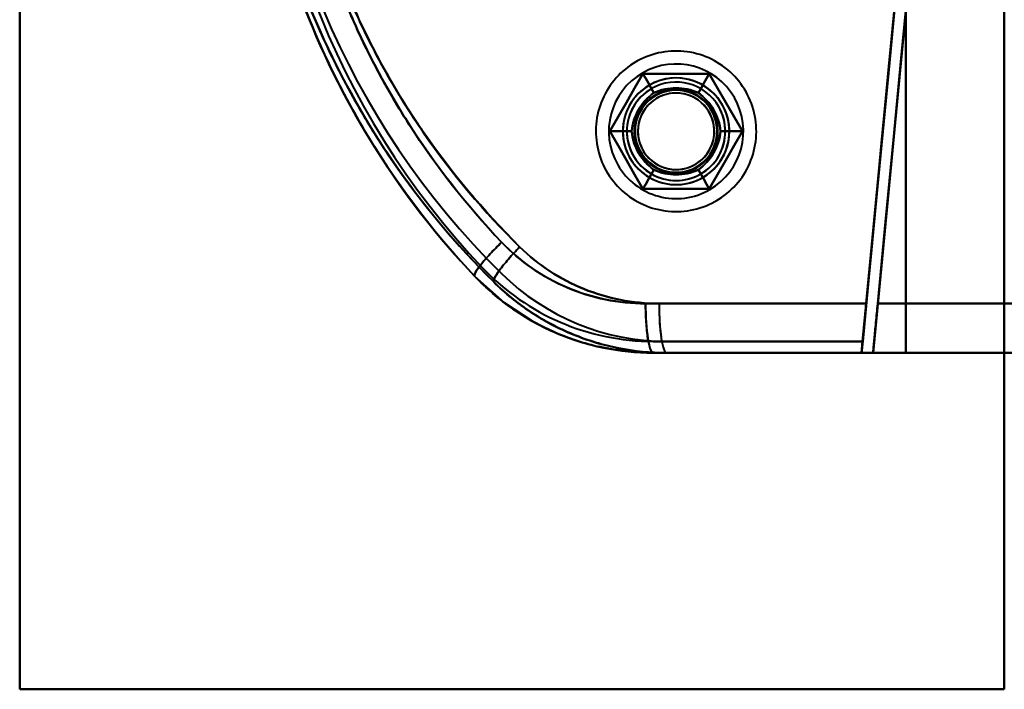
# Model space of a CAD drawing. Header units: millimetres. Extents: x -1442 to 3067, y -120 to 1210.
# Tile 30 of 71: x 370 to 430, y 196 to 237. Entities that reach past the tile are written whole.
import ezdxf

# ---------------------------------------------------------------- set-up
doc = ezdxf.new("R2010")
doc.units = ezdxf.units.MM
doc.layers.add('G-IMPT', color=8, linetype='Continuous', lineweight=40)

# ---------------------------------------------------------------- blocks, each defined once
blk = doc.blocks.new('NEXA 2000 CALQUES_dwg-762145-Gauche')
at = {"layer": 'G-IMPT'}
for p, q in [((408.643, 219.372), (422.089, 219.372)), ((422.089, 219.372), (408.643, 219.372)), ((409.463, 219.372), (422.085, 219.372)), ((422.085, 219.372), (409.463, 219.372)), ((455.221, 219.372), (422.788, 219.372)), ((422.788, 219.372), (455.221, 219.372)), ((455.221, 219.372), (422.788, 219.372)), ((422.788, 219.372), (455.221, 219.372)), ((409.105, 216.372), (421.802, 216.372)), ((409.105, 216.372), (421.802, 216.372)), ((421.802, 216.372), (409.105, 216.372)), ((421.797, 216.372), (409.919, 216.372)), ((421.797, 216.372), (409.919, 216.372)), ((409.919, 216.372), (421.797, 216.372)), ((455.305, 216.372), (422.5, 216.372)), ((422.5, 216.372), (455.305, 216.372)), ((455.305, 216.372), (422.5, 216.372)), ((422.5, 216.372), (455.305, 216.372))]:
    blk.add_line(p, q, dxfattribs=at)
at = {"layer": 'G-IMPT', "flags": 128}
for points in [[(370.5, 315.872), (370.5, 285.872), (370.5, 255.872), (370.5, 225.872), (370.5, 195.872)], [(370.5, 195.872), (370.5, 225.872), (370.5, 255.872), (370.5, 285.872), (370.5, 315.872)], [(370.5, 315.872), (370.5, 285.872), (370.5, 255.872), (370.5, 225.872), (370.5, 195.872)], [(370.5, 195.872), (370.5, 225.872), (370.5, 255.872), (370.5, 285.872), (370.5, 315.872)], [(370.5, 195.872), (370.5, 225.872), (370.5, 255.872), (370.5, 285.872), (370.5, 315.872)], [(370.5, 195.872), (370.5, 225.872), (370.5, 255.872), (370.5, 285.872), (370.5, 315.872)], [(370.5, 315.872), (370.5, 285.872), (370.5, 255.872), (370.5, 225.872), (370.5, 195.872)], [(370.5, 315.872), (370.5, 285.872), (370.5, 255.872), (370.5, 225.872), (370.5, 195.872)], [(430.5, 195.872), (430.5, 225.872), (430.5, 255.872), (430.5, 285.872), (430.5, 315.872)], [(430.5, 315.872), (430.5, 285.872), (430.5, 255.872), (430.5, 225.872), (430.5, 195.872)], [(430.5, 195.872), (430.5, 225.872), (430.5, 255.872), (430.5, 285.872), (430.5, 315.872)], [(430.5, 315.872), (430.5, 285.872), (430.5, 255.872), (430.5, 225.872), (430.5, 195.872)], [(430.5, 315.872), (430.5, 285.872), (430.5, 255.872), (430.5, 225.872), (430.5, 195.872)], [(430.5, 315.872), (430.5, 285.872), (430.5, 255.872), (430.5, 225.872), (430.5, 195.872)], [(430.5, 195.872), (430.5, 225.872), (430.5, 255.872), (430.5, 285.872), (430.5, 315.872)], [(430.5, 195.872), (430.5, 225.872), (430.5, 255.872), (430.5, 285.872), (430.5, 315.872)], [(424.5, 216.372), (424.5, 236.122), (424.5, 255.872), (424.5, 275.622), (424.5, 295.372)], [(424.5, 295.372), (424.5, 275.622), (424.5, 255.872), (424.5, 236.122), (424.5, 216.372)], [(424.5, 216.372), (424.5, 236.122), (424.5, 255.872), (424.5, 275.622), (424.5, 295.372)], [(424.5, 295.372), (424.5, 275.622), (424.5, 255.872), (424.5, 236.122), (424.5, 216.372)], [(424.5, 295.372), (424.5, 275.622), (424.5, 255.872), (424.5, 236.122), (424.5, 216.372)], [(424.5, 216.372), (424.5, 236.122), (424.5, 255.872), (424.5, 275.622), (424.5, 295.372)], [(424.5, 216.372), (424.5, 236.122), (424.5, 255.872), (424.5, 275.622), (424.5, 295.372)], [(424.5, 295.372), (424.5, 275.622), (424.5, 255.872), (424.5, 236.122), (424.5, 216.372)], [(430.5, 295.372), (430.5, 275.622), (430.5, 255.872), (430.5, 236.122), (430.5, 216.372)], [(430.5, 216.372), (430.5, 236.122), (430.5, 255.872), (430.5, 275.622), (430.5, 295.372)], [(430.5, 216.372), (430.5, 236.122), (430.5, 255.872), (430.5, 275.622), (430.5, 295.372)], [(430.5, 295.372), (430.5, 275.622), (430.5, 255.872), (430.5, 236.122), (430.5, 216.372)], [(421.869, 217.072), (422.412, 222.732), (422.955, 228.391), (423.498, 234.051), (424.041, 239.71)], [(424.041, 239.71), (423.498, 234.051), (422.955, 228.391), (422.412, 222.732), (421.869, 217.072)], [(422.089, 219.372), (422.577, 224.456), (423.065, 229.54), (423.553, 234.625), (424.041, 239.71)], [(424.041, 239.71), (423.553, 234.625), (423.065, 229.54), (422.577, 224.456), (422.089, 219.372)], [(424.006, 239.394), (423.47, 233.814), (422.935, 228.233), (422.399, 222.653), (421.864, 217.072)], [(421.864, 217.072), (422.399, 222.653), (422.935, 228.233), (423.47, 233.814), (424.006, 239.394)], [(424.006, 239.394), (423.526, 234.388), (423.045, 229.382), (422.565, 224.377), (422.085, 219.372)], [(422.085, 219.372), (422.565, 224.377), (423.045, 229.382), (423.526, 234.388), (424.006, 239.394)], [(424.703, 239.327), (424.152, 233.589), (423.601, 227.85), (423.051, 222.111), (422.5, 216.372)], [(422.5, 216.372), (423.051, 222.111), (423.601, 227.85), (424.152, 233.589), (424.703, 239.327)], [(422.5, 216.372), (423.051, 222.111), (423.601, 227.85), (424.152, 233.589), (424.703, 239.327)], [(424.703, 239.327), (424.152, 233.589), (423.601, 227.85), (423.051, 222.111), (422.5, 216.372)], [(424.703, 239.327), (424.224, 234.338), (423.745, 229.348), (423.266, 224.36), (422.788, 219.372)], [(422.788, 219.372), (423.266, 224.36), (423.745, 229.348), (424.224, 234.338), (424.703, 239.327)], [(422.788, 219.372), (423.266, 224.36), (423.745, 229.348), (424.224, 234.338), (424.703, 239.327)], [(424.703, 239.327), (424.224, 234.338), (423.745, 229.348), (423.266, 224.36), (422.788, 219.372)], [(412.945, 225.637), (413.113, 225.738), (413.276, 225.846), (413.435, 225.96), (413.589, 226.081), (413.738, 226.207), (413.882, 226.34), (414.02, 226.478), (414.153, 226.621), (414.28, 226.77), (414.401, 226.924), (414.516, 227.082), (414.625, 227.245), (414.726, 227.412), (414.821, 227.583), (414.91, 227.757), (414.991, 227.936), (415.064, 228.117), (415.131, 228.301), (415.19, 228.487), (415.242, 228.676), (415.286, 228.866), (415.322, 229.058), (415.351, 229.252), (415.372, 229.446), (415.385, 229.642), (415.39, 229.837), (415.388, 230.033), (415.377, 230.228), (415.359, 230.423), (415.333, 230.617), (415.3, 230.809), (415.258, 231.001), (415.21, 231.19), (415.153, 231.377), (415.089, 231.562), (415.018, 231.744), (414.939, 231.923), (414.854, 232.099), (414.761, 232.272), (414.662, 232.44), (414.556, 232.605), (414.443, 232.765), (414.325, 232.92), (414.2, 233.07), (414.069, 233.216), (413.932, 233.356), (413.79, 233.49), (413.643, 233.619), (413.491, 233.742), (413.334, 233.858), (413.172, 233.968), (413.006, 234.072), (412.836, 234.169), (412.662, 234.259), (412.485, 234.342), (412.305, 234.417), (412.122, 234.486), (411.936, 234.547), (411.748, 234.601), (411.558, 234.647), (411.366, 234.685), (411.173, 234.716), (410.978, 234.739), (410.783, 234.755), (410.588, 234.762), (410.392, 234.762), (410.197, 234.753), (410.002, 234.737), (409.808, 234.714), (409.615, 234.682), (409.423, 234.643), (409.233, 234.596), (409.045, 234.541), (408.86, 234.479), (408.677, 234.41), (408.497, 234.334), (408.32, 234.25), (408.147, 234.159), (408.055, 234.108)], [(412.945, 225.637), (413.113, 225.738), (413.276, 225.846), (413.435, 225.96), (413.589, 226.081), (413.738, 226.207), (413.882, 226.34), (414.02, 226.478), (414.153, 226.621), (414.28, 226.77), (414.401, 226.924), (414.516, 227.082), (414.625, 227.245), (414.726, 227.412), (414.821, 227.583), (414.91, 227.757), (414.991, 227.936), (415.064, 228.117), (415.131, 228.301), (415.19, 228.487), (415.242, 228.676), (415.286, 228.866), (415.322, 229.058), (415.351, 229.252), (415.372, 229.446), (415.385, 229.642), (415.39, 229.837), (415.388, 230.033), (415.377, 230.228), (415.359, 230.423), (415.333, 230.617), (415.3, 230.809), (415.258, 231.001), (415.21, 231.19), (415.153, 231.377), (415.089, 231.562), (415.018, 231.744), (414.939, 231.923), (414.854, 232.099), (414.761, 232.272), (414.662, 232.44), (414.556, 232.605), (414.443, 232.765), (414.325, 232.92), (414.2, 233.07), (414.069, 233.216), (413.932, 233.356), (413.79, 233.49), (413.643, 233.619), (413.491, 233.742), (413.334, 233.858), (413.172, 233.968), (413.006, 234.072), (412.836, 234.169), (412.662, 234.259), (412.485, 234.342), (412.305, 234.417), (412.122, 234.486), (411.936, 234.547), (411.748, 234.601), (411.558, 234.647), (411.366, 234.685), (411.173, 234.716), (410.978, 234.739), (410.783, 234.755), (410.588, 234.762), (410.392, 234.762), (410.197, 234.753), (410.002, 234.737), (409.808, 234.714), (409.615, 234.682), (409.423, 234.643), (409.233, 234.596), (409.045, 234.541), (408.86, 234.479), (408.677, 234.41), (408.497, 234.334), (408.32, 234.25), (408.147, 234.159), (408.055, 234.108)], [(408.055, 234.108), (407.887, 234.006), (407.724, 233.899), (407.565, 233.784), (407.411, 233.664), (407.262, 233.537), (407.118, 233.405), (406.98, 233.267), (406.847, 233.123), (406.72, 232.975), (406.599, 232.821), (406.484, 232.663), (406.375, 232.5), (406.274, 232.333), (406.179, 232.162), (406.09, 231.987), (406.009, 231.809), (405.936, 231.628), (405.869, 231.444), (405.81, 231.258), (405.758, 231.069), (405.714, 230.878), (405.678, 230.686), (405.649, 230.493), (405.628, 230.298), (405.615, 230.103), (405.61, 229.908), (405.612, 229.712), (405.623, 229.517), (405.641, 229.322), (405.667, 229.128), (405.7, 228.935), (405.741, 228.744), (405.79, 228.555), (405.847, 228.367), (405.911, 228.183), (405.982, 228), (406.06, 227.821), (406.146, 227.645), (406.239, 227.473), (406.338, 227.304), (406.444, 227.14), (406.556, 226.98), (406.675, 226.825), (406.8, 226.674), (406.931, 226.529), (407.068, 226.389), (407.21, 226.254), (407.357, 226.126), (407.509, 226.003), (407.666, 225.886), (407.828, 225.776), (407.994, 225.673), (408.164, 225.576), (408.338, 225.486), (408.515, 225.403), (408.695, 225.327), (408.878, 225.259), (409.064, 225.197), (409.252, 225.144), (409.442, 225.098), (409.634, 225.059), (409.827, 225.028), (410.022, 225.005), (410.217, 224.99), (410.412, 224.983), (410.608, 224.983), (410.803, 224.991), (410.998, 225.007), (411.192, 225.031), (411.385, 225.063), (411.577, 225.102), (411.767, 225.149), (411.955, 225.203), (412.14, 225.265), (412.323, 225.334), (412.503, 225.411), (412.68, 225.495), (412.853, 225.585), (412.945, 225.637)], [(408.055, 234.108), (407.887, 234.006), (407.724, 233.899), (407.565, 233.784), (407.411, 233.664), (407.262, 233.537), (407.118, 233.405), (406.98, 233.267), (406.847, 233.123), (406.72, 232.975), (406.599, 232.821), (406.484, 232.663), (406.375, 232.5), (406.274, 232.333), (406.179, 232.162), (406.09, 231.987), (406.009, 231.809), (405.936, 231.628), (405.869, 231.444), (405.81, 231.258), (405.758, 231.069), (405.714, 230.878), (405.678, 230.686), (405.649, 230.493), (405.628, 230.298), (405.615, 230.103), (405.61, 229.908), (405.612, 229.712), (405.623, 229.517), (405.641, 229.322), (405.667, 229.128), (405.7, 228.935), (405.741, 228.744), (405.79, 228.555), (405.847, 228.367), (405.911, 228.183), (405.982, 228), (406.06, 227.821), (406.146, 227.645), (406.239, 227.473), (406.338, 227.304), (406.444, 227.14), (406.556, 226.98), (406.675, 226.825), (406.8, 226.674), (406.931, 226.529), (407.068, 226.389), (407.21, 226.254), (407.357, 226.126), (407.509, 226.003), (407.666, 225.886), (407.828, 225.776), (407.994, 225.673), (408.164, 225.576), (408.338, 225.486), (408.515, 225.403), (408.695, 225.327), (408.878, 225.259), (409.064, 225.197), (409.252, 225.144), (409.442, 225.098), (409.634, 225.059), (409.827, 225.028), (410.022, 225.005), (410.217, 224.99), (410.412, 224.983), (410.608, 224.983), (410.803, 224.991), (410.998, 225.007), (411.192, 225.031), (411.385, 225.063), (411.577, 225.102), (411.767, 225.149), (411.955, 225.203), (412.14, 225.265), (412.323, 225.334), (412.503, 225.411), (412.68, 225.495), (412.853, 225.585), (412.945, 225.637)], [(408.479, 233.372), (407.974, 232.497), (407.469, 231.622), (406.964, 230.747), (406.459, 229.872)], [(406.459, 229.872), (406.964, 230.747), (407.469, 231.622), (407.974, 232.497), (408.479, 233.372)], [(406.459, 229.872), (406.964, 230.747), (407.469, 231.622), (407.974, 232.497), (408.479, 233.372)], [(408.479, 233.372), (407.974, 232.497), (407.469, 231.622), (406.964, 230.747), (406.459, 229.872)], [(408.479, 233.372), (407.974, 232.497), (407.469, 231.622), (406.964, 230.747), (406.459, 229.872)], [(406.459, 229.872), (406.964, 230.747), (407.469, 231.622), (407.974, 232.497), (408.479, 233.372)], [(408.479, 233.372), (407.974, 232.497), (407.469, 231.622), (406.964, 230.747), (406.459, 229.872)], [(406.459, 229.872), (406.964, 230.747), (407.469, 231.622), (407.974, 232.497), (408.479, 233.372)], [(406.459, 229.872), (406.964, 230.747), (407.469, 231.622), (407.974, 232.497), (408.479, 233.372)], [(408.479, 233.372), (407.974, 232.497), (407.469, 231.622), (406.964, 230.747), (406.459, 229.872)], [(406.459, 229.872), (406.964, 230.747), (407.469, 231.622), (407.974, 232.497), (408.479, 233.372)], [(408.479, 233.372), (407.974, 232.497), (407.469, 231.622), (406.964, 230.747), (406.459, 229.872)], [(412.521, 233.372), (411.51, 233.372), (410.5, 233.372), (409.49, 233.372), (408.479, 233.372)], [(408.479, 233.372), (408.646, 233.084), (408.812, 232.795), (408.979, 232.507), (409.145, 232.218)], [(409.145, 232.218), (408.979, 232.507), (408.812, 232.795), (408.646, 233.084), (408.479, 233.372)], [(408.479, 233.372), (408.646, 233.084), (408.812, 232.795), (408.979, 232.507), (409.145, 232.218)], [(409.145, 232.218), (408.979, 232.507), (408.812, 232.795), (408.646, 233.084), (408.479, 233.372)], [(408.479, 233.372), (409.49, 233.372), (410.5, 233.372), (411.51, 233.372), (412.521, 233.372)], [(408.479, 233.372), (409.49, 233.372), (410.5, 233.372), (411.51, 233.372), (412.521, 233.372)], [(412.521, 233.372), (411.51, 233.372), (410.5, 233.372), (409.49, 233.372), (408.479, 233.372)], [(412.521, 233.372), (411.51, 233.372), (410.5, 233.372), (409.49, 233.372), (408.479, 233.372)], [(408.479, 233.372), (409.49, 233.372), (410.5, 233.372), (411.51, 233.372), (412.521, 233.372)], [(412.521, 233.372), (411.51, 233.372), (410.5, 233.372), (409.49, 233.372), (408.479, 233.372)], [(408.479, 233.372), (409.49, 233.372), (410.5, 233.372), (411.51, 233.372), (412.521, 233.372)], [(408.479, 233.372), (409.49, 233.372), (410.5, 233.372), (411.51, 233.372), (412.521, 233.372)], [(412.521, 233.372), (411.51, 233.372), (410.5, 233.372), (409.49, 233.372), (408.479, 233.372)], [(408.479, 233.372), (409.49, 233.372), (410.5, 233.372), (411.51, 233.372), (412.521, 233.372)], [(412.521, 233.372), (411.51, 233.372), (410.5, 233.372), (409.49, 233.372), (408.479, 233.372)], [(411.855, 232.218), (412.021, 232.507), (412.188, 232.795), (412.354, 233.084), (412.521, 233.372)], [(412.521, 233.372), (412.354, 233.084), (412.188, 232.795), (412.021, 232.507), (411.855, 232.218)], [(412.521, 233.372), (412.354, 233.084), (412.188, 232.795), (412.021, 232.507), (411.855, 232.218)], [(411.855, 232.218), (412.021, 232.507), (412.188, 232.795), (412.354, 233.084), (412.521, 233.372)], [(414.541, 229.872), (414.036, 230.747), (413.531, 231.622), (413.026, 232.497), (412.521, 233.372)], [(412.521, 233.372), (413.026, 232.497), (413.531, 231.622), (414.036, 230.747), (414.541, 229.872)], [(412.521, 233.372), (413.026, 232.497), (413.531, 231.622), (414.036, 230.747), (414.541, 229.872)], [(414.541, 229.872), (414.036, 230.747), (413.531, 231.622), (413.026, 232.497), (412.521, 233.372)], [(414.541, 229.872), (414.036, 230.747), (413.531, 231.622), (413.026, 232.497), (412.521, 233.372)], [(412.521, 233.372), (413.026, 232.497), (413.531, 231.622), (414.036, 230.747), (414.541, 229.872)], [(414.541, 229.872), (414.036, 230.747), (413.531, 231.622), (413.026, 232.497), (412.521, 233.372)], [(412.521, 233.372), (413.026, 232.497), (413.531, 231.622), (414.036, 230.747), (414.541, 229.872)], [(412.521, 233.372), (413.026, 232.497), (413.531, 231.622), (414.036, 230.747), (414.541, 229.872)], [(414.541, 229.872), (414.036, 230.747), (413.531, 231.622), (413.026, 232.497), (412.521, 233.372)], [(412.521, 233.372), (413.026, 232.497), (413.531, 231.622), (414.036, 230.747), (414.541, 229.872)], [(414.541, 229.872), (414.036, 230.747), (413.531, 231.622), (413.026, 232.497), (412.521, 233.372)], [(406.459, 229.872), (406.792, 229.872), (407.125, 229.872), (407.458, 229.872), (407.791, 229.872)], [(407.791, 229.872), (407.458, 229.872), (407.125, 229.872), (406.792, 229.872), (406.459, 229.872)], [(406.459, 229.872), (406.964, 228.997), (407.469, 228.122), (407.974, 227.247), (408.479, 226.372)], [(408.479, 226.372), (407.974, 227.247), (407.469, 228.122), (406.964, 228.997), (406.459, 229.872)], [(406.459, 229.872), (406.792, 229.872), (407.125, 229.872), (407.458, 229.872), (407.791, 229.872)], [(407.791, 229.872), (407.458, 229.872), (407.125, 229.872), (406.792, 229.872), (406.459, 229.872)], [(408.479, 226.372), (407.974, 227.247), (407.469, 228.122), (406.964, 228.997), (406.459, 229.872)], [(406.459, 229.872), (406.964, 228.997), (407.469, 228.122), (407.974, 227.247), (408.479, 226.372)], [(406.459, 229.872), (406.964, 228.997), (407.469, 228.122), (407.974, 227.247), (408.479, 226.372)], [(408.479, 226.372), (407.974, 227.247), (407.469, 228.122), (406.964, 228.997), (406.459, 229.872)], [(406.459, 229.872), (406.964, 228.997), (407.469, 228.122), (407.974, 227.247), (408.479, 226.372)], [(408.479, 226.372), (407.974, 227.247), (407.469, 228.122), (406.964, 228.997), (406.459, 229.872)], [(408.479, 226.372), (407.974, 227.247), (407.469, 228.122), (406.964, 228.997), (406.459, 229.872)], [(406.459, 229.872), (406.964, 228.997), (407.469, 228.122), (407.974, 227.247), (408.479, 226.372)], [(408.479, 226.372), (407.974, 227.247), (407.469, 228.122), (406.964, 228.997), (406.459, 229.872)], [(406.459, 229.872), (406.964, 228.997), (407.469, 228.122), (407.974, 227.247), (408.479, 226.372)], [(412.521, 226.372), (413.026, 227.247), (413.531, 228.122), (414.036, 228.997), (414.541, 229.872)], [(414.541, 229.872), (414.036, 228.997), (413.531, 228.122), (413.026, 227.247), (412.521, 226.372)], [(414.541, 229.872), (414.036, 228.997), (413.531, 228.122), (413.026, 227.247), (412.521, 226.372)], [(412.521, 226.372), (413.026, 227.247), (413.531, 228.122), (414.036, 228.997), (414.541, 229.872)], [(412.521, 226.372), (413.026, 227.247), (413.531, 228.122), (414.036, 228.997), (414.541, 229.872)], [(414.541, 229.872), (414.036, 228.997), (413.531, 228.122), (413.026, 227.247), (412.521, 226.372)], [(412.521, 226.372), (413.026, 227.247), (413.531, 228.122), (414.036, 228.997), (414.541, 229.872)], [(414.541, 229.872), (414.036, 228.997), (413.531, 228.122), (413.026, 227.247), (412.521, 226.372)], [(414.541, 229.872), (414.036, 228.997), (413.531, 228.122), (413.026, 227.247), (412.521, 226.372)], [(412.521, 226.372), (413.026, 227.247), (413.531, 228.122), (414.036, 228.997), (414.541, 229.872)], [(414.541, 229.872), (414.036, 228.997), (413.531, 228.122), (413.026, 227.247), (412.521, 226.372)], [(412.521, 226.372), (413.026, 227.247), (413.531, 228.122), (414.036, 228.997), (414.541, 229.872)], [(414.541, 229.872), (414.208, 229.872), (413.875, 229.872), (413.542, 229.872), (413.209, 229.872)], [(413.209, 229.872), (413.542, 229.872), (413.875, 229.872), (414.208, 229.872), (414.541, 229.872)], [(413.209, 229.872), (413.542, 229.872), (413.875, 229.872), (414.208, 229.872), (414.541, 229.872)], [(414.541, 229.872), (414.208, 229.872), (413.875, 229.872), (413.542, 229.872), (413.209, 229.872)], [(408.479, 226.372), (408.646, 226.661), (408.812, 226.949), (408.979, 227.238), (409.145, 227.526)], [(409.145, 227.526), (408.979, 227.238), (408.812, 226.949), (408.646, 226.661), (408.479, 226.372)], [(408.479, 226.372), (408.646, 226.661), (408.812, 226.949), (408.979, 227.238), (409.145, 227.526)], [(409.145, 227.526), (408.979, 227.238), (408.812, 226.949), (408.646, 226.661), (408.479, 226.372)], [(412.521, 226.372), (412.354, 226.661), (412.188, 226.949), (412.021, 227.238), (411.855, 227.526)], [(411.855, 227.526), (412.021, 227.238), (412.188, 226.949), (412.354, 226.661), (412.521, 226.372)], [(412.521, 226.372), (412.354, 226.661), (412.188, 226.949), (412.021, 227.238), (411.855, 227.526)], [(411.855, 227.526), (412.021, 227.238), (412.188, 226.949), (412.354, 226.661), (412.521, 226.372)], [(408.479, 226.372), (409.49, 226.372), (410.5, 226.372), (411.51, 226.372), (412.521, 226.372)], [(412.521, 226.372), (411.51, 226.372), (410.5, 226.372), (409.49, 226.372), (408.479, 226.372)], [(412.521, 226.372), (411.51, 226.372), (410.5, 226.372), (409.49, 226.372), (408.479, 226.372)], [(408.479, 226.372), (409.49, 226.372), (410.5, 226.372), (411.51, 226.372), (412.521, 226.372)], [(408.479, 226.372), (409.49, 226.372), (410.5, 226.372), (411.51, 226.372), (412.521, 226.372)], [(412.521, 226.372), (411.51, 226.372), (410.5, 226.372), (409.49, 226.372), (408.479, 226.372)], [(408.479, 226.372), (409.49, 226.372), (410.5, 226.372), (411.51, 226.372), (412.521, 226.372)], [(412.521, 226.372), (411.51, 226.372), (410.5, 226.372), (409.49, 226.372), (408.479, 226.372)], [(412.521, 226.372), (411.51, 226.372), (410.5, 226.372), (409.49, 226.372), (408.479, 226.372)], [(408.479, 226.372), (409.49, 226.372), (410.5, 226.372), (411.51, 226.372), (412.521, 226.372)], [(412.521, 226.372), (411.51, 226.372), (410.5, 226.372), (409.49, 226.372), (408.479, 226.372)], [(408.479, 226.372), (409.49, 226.372), (410.5, 226.372), (411.51, 226.372), (412.521, 226.372)], [(398.221, 221.05), (400.019, 219.438), (401.793, 218.274)], [(409.105, 216.372), (406.715, 216.568), (405.766, 216.753)], [(409.105, 217.072), (412.296, 217.072), (415.487, 217.072), (418.678, 217.072), (421.869, 217.072)], [(421.869, 217.072), (418.678, 217.072), (415.487, 217.072), (412.296, 217.072), (409.105, 217.072)], [(409.105, 217.072), (412.296, 217.072), (415.487, 217.072), (418.678, 217.072), (421.869, 217.072)], [(421.869, 217.072), (418.678, 217.072), (415.487, 217.072), (412.296, 217.072), (409.105, 217.072)], [(421.864, 217.072), (418.878, 217.072), (415.891, 217.072), (412.905, 217.072), (409.919, 217.072)], [(421.864, 217.072), (418.878, 217.072), (415.891, 217.072), (412.905, 217.072), (409.919, 217.072)], [(409.919, 217.072), (412.905, 217.072), (415.891, 217.072), (418.878, 217.072), (421.864, 217.072)], [(409.919, 217.072), (412.905, 217.072), (415.891, 217.072), (418.878, 217.072), (421.864, 217.072)], [(421.797, 216.372), (421.814, 216.547), (421.83, 216.722), (421.847, 216.897), (421.864, 217.072)], [(421.864, 217.072), (421.847, 216.897), (421.83, 216.722), (421.814, 216.547), (421.797, 216.372)], [(421.869, 217.072), (421.852, 216.897), (421.835, 216.722), (421.818, 216.547), (421.802, 216.372)], [(421.802, 216.372), (421.818, 216.547), (421.835, 216.722), (421.852, 216.897), (421.869, 217.072)], [(421.802, 216.372), (418.627, 216.372), (415.453, 216.372), (412.279, 216.372), (409.105, 216.372)], [(409.105, 216.372), (412.279, 216.372), (415.453, 216.372), (418.627, 216.372), (421.802, 216.372)], [(422.5, 216.372), (419.151, 216.372), (415.802, 216.372), (412.454, 216.372), (409.105, 216.372)], [(409.105, 216.372), (412.954, 216.372), (416.802, 216.372), (420.651, 216.372), (424.5, 216.372)], [(409.105, 216.372), (412.454, 216.372), (415.802, 216.372), (419.151, 216.372), (422.5, 216.372)], [(424.5, 216.372), (420.651, 216.372), (416.802, 216.372), (412.954, 216.372), (409.105, 216.372)], [(421.797, 216.372), (418.827, 216.372), (415.858, 216.372), (412.888, 216.372), (409.919, 216.372)], [(409.919, 216.372), (412.888, 216.372), (415.858, 216.372), (418.827, 216.372), (421.797, 216.372)], [(422.5, 216.372), (419.355, 216.372), (416.209, 216.372), (413.064, 216.372), (409.919, 216.372)], [(424.5, 216.372), (420.855, 216.372), (417.209, 216.372), (413.564, 216.372), (409.919, 216.372)], [(409.919, 216.372), (413.064, 216.372), (416.209, 216.372), (419.355, 216.372), (422.5, 216.372)], [(409.919, 216.372), (413.564, 216.372), (417.209, 216.372), (420.855, 216.372), (424.5, 216.372)], [(422.5, 216.372), (437.068, 216.372), (451.682, 216.372), (455.305, 216.372)], [(455.305, 216.372), (440.683, 216.372), (426.101, 216.372), (422.5, 216.372)], [(424.5, 216.372), (426, 216.372), (427.5, 216.372), (429, 216.372), (430.5, 216.372)], [(430.5, 216.372), (429, 216.372), (427.5, 216.372), (426, 216.372), (424.5, 216.372)], [(424.5, 216.372), (426, 216.372), (427.5, 216.372), (429, 216.372), (430.5, 216.372)], [(430.5, 216.372), (429, 216.372), (427.5, 216.372), (426, 216.372), (424.5, 216.372)], [(453.485, 216.372), (447.738, 216.372), (441.992, 216.372), (436.246, 216.372), (430.5, 216.372)], [(430.5, 216.372), (436.246, 216.372), (441.992, 216.372), (447.738, 216.372), (453.485, 216.372)], [(453.485, 216.372), (447.738, 216.372), (441.992, 216.372), (436.246, 216.372), (430.5, 216.372)], [(370.5, 195.872), (385.5, 195.872), (400.5, 195.872), (415.5, 195.872), (430.5, 195.872)], [(430.5, 195.872), (415.5, 195.872), (400.5, 195.872), (385.5, 195.872), (370.5, 195.872)], [(370.5, 195.872), (385.5, 195.872), (400.5, 195.872), (415.5, 195.872), (430.5, 195.872)], [(430.5, 195.872), (415.5, 195.872), (400.5, 195.872), (385.5, 195.872), (370.5, 195.872)], [(430.5, 195.872), (415.5, 195.872), (400.5, 195.872), (385.5, 195.872), (370.5, 195.872)], [(430.5, 195.872), (415.5, 195.872), (400.5, 195.872), (385.5, 195.872), (370.5, 195.872)], [(370.5, 195.872), (385.5, 195.872), (400.5, 195.872), (415.5, 195.872), (430.5, 195.872)], [(370.5, 195.872), (385.5, 195.872), (400.5, 195.872), (415.5, 195.872), (430.5, 195.872)]]:
    blk.add_lwpolyline(points, dxfattribs=at)
at = {"layer": 'G-IMPT'}
for centre, radius, start, end in [((434.5, 255.457), 50, 134.61365, 223.48315), ((434.5, 255.457), 50, 134.61365, 223.48315), ((434.5, 255.457), 50, 134.61365, 223.48315), ((434.5, 255.457), 50, 134.61365, 223.48315), ((434.5, 255.457), 50, 134.61365, 223.48315), ((434.5, 255.457), 50, 134.61365, 223.48315), ((434.5, 256.287), 50, 136.51685, 225.38635), ((434.5, 256.287), 50, 136.51685, 225.38635), ((434.5, 256.287), 50, 136.51685, 225.38635), ((434.5, 256.287), 50, 136.51685, 225.38635), ((434.5, 256.287), 50, 136.51685, 225.38635), ((434.5, 256.287), 50, 136.51685, 225.38635), ((434.5, 255.457), 49.3, 134.61365, 223.48315), ((434.5, 255.457), 49.3, 134.61365, 223.48315), ((434.5, 255.457), 49.3, 134.61365, 223.48315), ((434.5, 255.457), 49.3, 134.61365, 223.48315), ((434.5, 256.287), 49.3, 136.51685, 225.38635), ((434.5, 256.287), 49.3, 136.51685, 225.38635), ((434.5, 256.287), 49.3, 136.51685, 225.38635), ((434.5, 256.287), 49.3, 136.51685, 225.38635), ((410.5, 229.872), 4.1, 120, 210), ((410.5, 229.872), 4.1, 120, 210), ((410.5, 229.872), 4.1, 120, 210), ((410.5, 229.872), 4.1, 120, 210), ((410.5, 229.872), 4.1, 300, 120), ((410.5, 229.872), 4.1, 300, 120), ((410.5, 229.872), 4.1, 300, 120), ((410.5, 229.872), 4.1, 300, 120), ((410.5, 229.872), 3.25, 30, 210), ((410.5, 229.872), 3.25, 0, 180), ((410.5, 229.872), 3.25, 90, 270), ((410.5, 229.872), 3.25, 30, 210), ((410.5, 229.872), 3, 30, 210), ((410.5, 229.872), 3, 30, 210), ((410.5, 229.872), 3, 30, 210), ((410.5, 229.872), 3, 30, 210), ((410.5, 229.872), 3, 30, 210), ((410.5, 229.872), 3.25, 300, 120), ((410.5, 229.872), 3.25, 300, 120), ((410.5, 229.872), 3.25, 90, 120), ((410.5, 229.872), 3.25, 300, 120), ((410.5, 229.872), 3, 300, 120), ((410.5, 229.872), 3, 30, 120), ((410.5, 229.872), 3, 300, 120), ((410.5, 229.872), 3.25, 270, 90), ((410.5, 229.872), 3.25, 300, 90), ((410.5, 229.872), 3.25, 120, 210), ((410.5, 229.872), 3.25, 120, 180), ((410.5, 229.872), 3.25, 120, 210), ((410.5, 229.872), 3.25, 120, 300), ((410.5, 229.872), 3, 120, 300), ((410.5, 229.872), 3, 120, 210), ((410.5, 229.872), 3, 120, 300), ((410.5, 229.872), 2.5, 0, 180), ((410.5, 229.872), 2.5, 0, 180), ((410.5, 229.872), 2.5, 0, 180), ((410.5, 229.872), 2.5, 0, 180), ((410.5, 229.872), 2.5, 360, 180), ((410.5, 229.872), 2.5, 360, 180), ((410.5, 229.872), 2.5, 0, 180), ((410.5, 229.872), 2.5, 0, 180), ((410.5, 229.872), 2.33, 84.28402, 264.28402), ((410.5, 229.872), 2.33, 84.28402, 264.28402), ((410.5, 229.872), 2.33, 84.28402, 264.28402), ((410.5, 229.872), 2.33, 84.28402, 264.28402), ((410.5, 229.872), 2.33, 335.71598, 155.71598), ((410.5, 229.872), 2.33, 335.71598, 155.71598), ((410.5, 229.872), 2.33, 335.71598, 155.71598), ((410.5, 229.872), 2.33, 335.71598, 155.71598), ((410.5, 229.872), 2.548, 300, 120), ((410.5, 229.872), 2.548, 300, 120), ((410.5, 229.872), 2.548, 300, 120), ((410.5, 229.872), 2.548, 300, 120), ((410.5, 229.872), 2.548, 300, 120), ((410.5, 229.872), 2.548, 300, 120), ((410.5, 229.872), 2.548, 300, 120), ((410.5, 229.872), 2.548, 300, 120), ((410.5, 229.872), 2.548, 120, 300), ((410.5, 229.872), 2.548, 120, 300), ((410.5, 229.872), 2.548, 120, 300), ((410.5, 229.872), 2.548, 120, 300), ((410.5, 229.872), 2.548, 120, 300), ((410.5, 229.872), 2.548, 120, 300), ((410.5, 229.872), 2.548, 120, 300), ((410.5, 229.872), 2.548, 120, 300), ((410.5, 229.872), 2.33, 264.28402, 84.28402), ((410.5, 229.872), 2.33, 264.28402, 84.28402), ((410.5, 229.872), 2.33, 264.28402, 84.28402), ((410.5, 229.872), 2.33, 264.28402, 84.28402), ((410.5, 229.872), 3.25, 210, 30), ((410.5, 229.872), 3.25, 210, 30), ((410.5, 229.872), 3, 210, 30), ((410.5, 229.872), 3, 210, 30), ((410.5, 229.872), 3, 210, 30), ((410.5, 229.872), 3, 210, 30), ((410.5, 229.872), 3, 210, 30), ((410.5, 229.872), 3, 300, 30), ((410.5, 229.872), 2.33, 155.71598, 335.71598), ((410.5, 229.872), 2.33, 155.71598, 335.71598), ((410.5, 229.872), 2.33, 155.71598, 335.71598), ((410.5, 229.872), 2.33, 155.71598, 335.71598), ((410.5, 229.872), 3.25, 180, 300), ((410.5, 229.872), 3.25, 180, 0), ((410.5, 229.872), 2.5, 180, 0), ((410.5, 229.872), 2.5, 180, 360), ((410.5, 229.872), 2.5, 180, 0), ((410.5, 229.872), 2.5, 180, 0), ((410.5, 229.872), 2.5, 180, 360), ((410.5, 229.872), 2.5, 180, 0), ((410.5, 229.872), 2.5, 180, 0), ((410.5, 229.872), 2.5, 180, 0), ((410.5, 229.872), 3.25, 210, 300), ((410.5, 229.872), 3.25, 210, 300), ((410.5, 229.872), 3, 210, 300), ((410.5, 229.872), 4.1, 210, 300), ((410.5, 229.872), 4.1, 210, 300), ((410.5, 229.872), 4.1, 210, 300), ((410.5, 229.872), 4.1, 210, 300), ((409.105, 231.372), 14.3, 223.48315, 270), ((409.105, 231.372), 14.3, 223.48315, 270), ((409.105, 231.372), 14.3, 223.48315, 270), ((409.105, 231.372), 14.3, 223.48315, 270), ((409.105, 231.372), 15, 223.48315, 270), ((409.105, 231.372), 15, 223.48315, 270), ((409.105, 231.372), 15, 223.48315, 270), ((409.105, 231.372), 15, 223.48315, 270), ((409.105, 231.372), 15, 223.48315, 270), ((409.105, 231.372), 15, 223.48315, 270), ((409.919, 231.372), 14.3, 225.38635, 270), ((409.919, 231.372), 14.3, 225.38635, 270), ((409.919, 231.372), 14.3, 225.38635, 270), ((409.919, 231.372), 14.3, 225.38635, 270), ((409.919, 231.372), 15, 225.38635, 270), ((409.919, 231.372), 15, 225.38635, 270), ((409.919, 231.372), 15, 225.38635, 270), ((409.919, 231.372), 15, 225.38635, 270), ((409.919, 231.372), 15, 225.38635, 270), ((409.919, 231.372), 15, 225.38635, 270)]:
    blk.add_arc(centre, radius, start, end, dxfattribs=at)
for centre, ratio in [((409.105, 219.372), 0.154092), ((409.919, 219.372), 0.151868)]:
    blk.add_ellipse(centre, major_axis=(0, 3), ratio=ratio, start_param=1.570796, end_param=3.141593, dxfattribs=at)
for points in [[(398.221, 221.05), (393.777, 225.736), (386.725, 236.854), (383.233, 256.323), (387.387, 275.678), (394.799, 286.527), (399.384, 291.05)], [(398.221, 290.694), (393.777, 286.009), (386.725, 274.89), (383.233, 255.422), (387.387, 236.067), (394.799, 225.218), (399.384, 220.694)], [(409.145, 232.218), (408.762, 231.939), (408.134, 231.239), (407.841, 230.345), (407.791, 229.872)], [(407.791, 229.872), (407.841, 230.344), (408.134, 231.238), (408.761, 231.939), (409.145, 232.218)], [(407.791, 229.872), (407.837, 230.336), (408.133, 231.239), (408.767, 231.946), (409.145, 232.218)], [(409.145, 232.218), (408.767, 231.946), (408.133, 231.239), (407.837, 230.336), (407.791, 229.872)], [(411.855, 232.218), (411.421, 232.411), (410.5, 232.604), (409.579, 232.411), (409.145, 232.218)], [(409.145, 232.218), (409.579, 232.411), (410.5, 232.604), (411.421, 232.411), (411.855, 232.218)], [(409.145, 232.218), (409.571, 232.41), (410.5, 232.606), (411.43, 232.41), (411.855, 232.218)], [(411.855, 232.218), (411.429, 232.41), (410.5, 232.606), (409.57, 232.41), (409.145, 232.218)], [(413.209, 229.872), (413.159, 230.344), (412.866, 231.238), (412.239, 231.939), (411.855, 232.218)], [(411.855, 232.218), (412.238, 231.939), (412.866, 231.239), (413.159, 230.345), (413.209, 229.872)], [(411.855, 232.218), (412.233, 231.946), (412.867, 231.239), (413.163, 230.336), (413.209, 229.872)], [(413.209, 229.872), (413.163, 230.336), (412.867, 231.239), (412.233, 231.946), (411.855, 232.218)], [(407.791, 229.872), (407.841, 229.4), (408.134, 228.506), (408.761, 227.806), (409.145, 227.526)], [(409.145, 227.526), (408.762, 227.805), (408.134, 228.506), (407.841, 229.4), (407.791, 229.872)], [(409.145, 227.526), (408.767, 227.799), (408.133, 228.506), (407.837, 229.408), (407.791, 229.872)], [(407.791, 229.872), (407.837, 229.408), (408.133, 228.505), (408.767, 227.798), (409.145, 227.526)], [(411.855, 227.526), (412.238, 227.805), (412.866, 228.506), (413.159, 229.4), (413.209, 229.872)], [(413.209, 229.872), (413.159, 229.4), (412.866, 228.506), (412.239, 227.806), (411.855, 227.526)], [(413.209, 229.872), (413.163, 229.408), (412.867, 228.505), (412.233, 227.798), (411.855, 227.526)], [(411.855, 227.526), (412.233, 227.799), (412.867, 228.506), (413.163, 229.408), (413.209, 229.872)], [(409.145, 227.526), (409.579, 227.333), (410.5, 227.14), (411.421, 227.333), (411.855, 227.526)], [(411.855, 227.526), (411.421, 227.333), (410.5, 227.14), (409.579, 227.333), (409.145, 227.526)], [(411.855, 227.526), (411.429, 227.334), (410.5, 227.139), (409.57, 227.334), (409.145, 227.526)], [(409.145, 227.526), (409.571, 227.334), (410.5, 227.139), (411.43, 227.334), (411.855, 227.526)], [(399.864, 223.115), (399.63, 222.886), (399.149, 222.392), (398.548, 221.705), (398.226, 221.232), (398.193, 221.08), (398.221, 221.05)], [(398.221, 221.05), (398.193, 221.08), (398.226, 221.232), (398.548, 221.705), (399.149, 222.392), (399.63, 222.886), (399.864, 223.115)], [(400.966, 222.83), (400.739, 222.592), (400.272, 222.08), (399.689, 221.368), (399.381, 220.879), (399.354, 220.724), (399.384, 220.694)], [(399.384, 220.694), (399.354, 220.724), (399.381, 220.879), (399.689, 221.368), (400.272, 222.08), (400.739, 222.592), (400.966, 222.83)], [(408.643, 219.372), (407.01, 219.372), (403.726, 220.043), (400.998, 221.929), (399.864, 223.115)], [(399.864, 223.115), (401.029, 221.909), (403.726, 220.049), (406.979, 219.379), (408.643, 219.372)], [(400.966, 222.83), (402.1, 221.721), (404.76, 219.988), (407.892, 219.372), (409.463, 219.372)], [(409.463, 219.372), (407.861, 219.378), (404.774, 219.984), (402.103, 221.722), (400.966, 222.83)], [(409.105, 216.372), (408.084, 216.372), (406.048, 216.581), (403.13, 217.502), (400.474, 218.979), (398.922, 220.311), (398.221, 221.05)], [(398.221, 221.05), (398.921, 220.312), (400.491, 218.968), (403.125, 217.503), (406.048, 216.588), (408.09, 216.372), (409.105, 216.372)], [(399.384, 220.694), (400.076, 220.012), (401.593, 218.78), (404.194, 217.405), (406.99, 216.565), (408.942, 216.372), (409.919, 216.372)], [(409.919, 216.372), (408.943, 216.372), (406.972, 216.568), (404.2, 217.403), (401.588, 218.784), (400.084, 220.004), (399.384, 220.694)], [(409.105, 216.372), (409.05, 216.372), (408.931, 216.525), (408.768, 217.184), (408.666, 218.245), (408.643, 219.019), (408.643, 219.372)], [(409.463, 219.372), (409.463, 219.019), (409.486, 218.245), (409.586, 217.184), (409.747, 216.525), (409.865, 216.372), (409.919, 216.372)], [(422.085, 219.372), (422.044, 218.978), (421.972, 218.191), (421.876, 217.195), (421.811, 216.529), (421.8, 216.372), (421.797, 216.372)], [(421.797, 216.372), (421.797, 216.375), (421.801, 216.417), (421.817, 216.581), (421.844, 216.864), (421.88, 217.235), (421.924, 217.693), (421.974, 218.218), (422.026, 218.766), (422.065, 219.166), (422.085, 219.372)], [(421.802, 216.372), (421.804, 216.372), (421.815, 216.529), (421.88, 217.195), (421.977, 218.191), (422.049, 218.978), (422.089, 219.372)], [(422.089, 219.372), (422.07, 219.166), (422.031, 218.766), (421.979, 218.218), (421.928, 217.693), (421.884, 217.235), (421.849, 216.864), (421.822, 216.581), (421.806, 216.417), (421.802, 216.375), (421.802, 216.372)], [(422.5, 216.372), (422.5, 216.375), (422.504, 216.417), (422.52, 216.581), (422.547, 216.864), (422.583, 217.235), (422.627, 217.694), (422.677, 218.218), (422.73, 218.766), (422.768, 219.166), (422.788, 219.372)], [(422.788, 219.372), (422.748, 218.978), (422.676, 218.191), (422.579, 217.195), (422.514, 216.529), (422.503, 216.372), (422.5, 216.372)], [(422.5, 216.372), (422.503, 216.372), (422.514, 216.529), (422.579, 217.195), (422.676, 218.191), (422.748, 218.978), (422.788, 219.372)], [(422.788, 219.372), (422.768, 219.166), (422.73, 218.766), (422.677, 218.218), (422.627, 217.694), (422.583, 217.235), (422.547, 216.864), (422.52, 216.581), (422.504, 216.417), (422.5, 216.375), (422.5, 216.372)]]:
    blk.add_open_spline(points, degree=3, dxfattribs=at)
for points, knots in [([(399.384, 291.05), (397.084, 288.781), (393.973, 285.046), (390.617, 279.586), (387.757, 273.72), (385.315, 266.059), (384.19, 256.284), (384.966, 246.626), (387.181, 238.749), (389.797, 232.885), (393.016, 227.214), (396.006, 223.386), (398.221, 221.05)], [0, 0, 0, 0, 0.125, 0.1875, 0.25, 0.375, 0.5, 0.625, 0.75, 0.8125, 0.875, 1, 1, 1, 1]), ([(399.384, 220.694), (397.084, 222.964), (393.973, 226.699), (390.617, 232.159), (387.757, 238.025), (385.315, 245.686), (384.19, 255.46), (384.966, 265.119), (387.181, 272.996), (389.797, 278.859), (393.016, 284.531), (396.006, 288.359), (398.221, 290.694)], [0, 0, 0, 0, 0.125, 0.1875, 0.25, 0.375, 0.5, 0.625, 0.75, 0.8125, 0.875, 1, 1, 1, 1]), ([(399.864, 223.115), (397.77, 225.305), (394.941, 228.895), (391.891, 234.221), (389.409, 239.73), (387.303, 247.143), (386.566, 256.239), (387.636, 265.442), (389.958, 272.651), (392.67, 278.16), (395.849, 283.285), (398.792, 286.787), (400.966, 288.915)], [0, 0, 0, 0, 0.125, 0.1875, 0.25, 0.375, 0.5, 0.625, 0.75, 0.8125, 0.875, 1, 1, 1, 1]), ([(399.864, 288.63), (397.77, 286.44), (394.941, 282.849), (391.891, 277.524), (389.409, 272.015), (387.303, 264.601), (386.566, 255.506), (387.636, 246.303), (389.958, 239.094), (392.67, 233.585), (395.849, 228.46), (398.792, 224.957), (400.966, 222.83)], [0, 0, 0, 0, 0.125, 0.1875, 0.25, 0.375, 0.5, 0.625, 0.75, 0.8125, 0.875, 1, 1, 1, 1]), ([(400.966, 288.915), (398.717, 286.667), (395.75, 283.12), (392.599, 278.026), (390.644, 274.051), (389.068, 269.812), (387.876, 265.333), (387.105, 260.756), (386.787, 256.258), (386.95, 251.753), (387.562, 247.154), (388.6, 242.638), (390.031, 238.347), (391.853, 234.303), (394.835, 229.098), (397.687, 225.444), (399.864, 223.115)], [0, 0, 0, 0, 0.125, 0.1875, 0.25, 0.3125, 0.375, 0.4375, 0.5, 0.5625, 0.625, 0.6875, 0.75, 0.8125, 0.875, 1, 1, 1, 1]), ([(400.966, 222.83), (398.717, 225.078), (395.75, 228.625), (392.599, 233.719), (390.644, 237.694), (389.068, 241.933), (387.876, 246.411), (387.105, 250.988), (386.787, 255.486), (386.95, 259.992), (387.562, 264.591), (388.6, 269.107), (390.031, 273.398), (391.853, 277.442), (394.835, 282.647), (397.687, 286.301), (399.864, 288.63)], [0, 0, 0, 0, 0.125, 0.1875, 0.25, 0.3125, 0.375, 0.4375, 0.5, 0.5625, 0.625, 0.6875, 0.75, 0.8125, 0.875, 1, 1, 1, 1])]:
    blk.add_open_spline(points, degree=3, knots=knots, dxfattribs=at)

msp = doc.modelspace()

# ---------------------------------------------------------------- block references
at = {"layer": 'G-IMPT'}
msp.add_blockref('NEXA 2000 CALQUES_dwg-762145-Gauche', (0, 0), dxfattribs=at)

doc.saveas('drawing.dxf')
